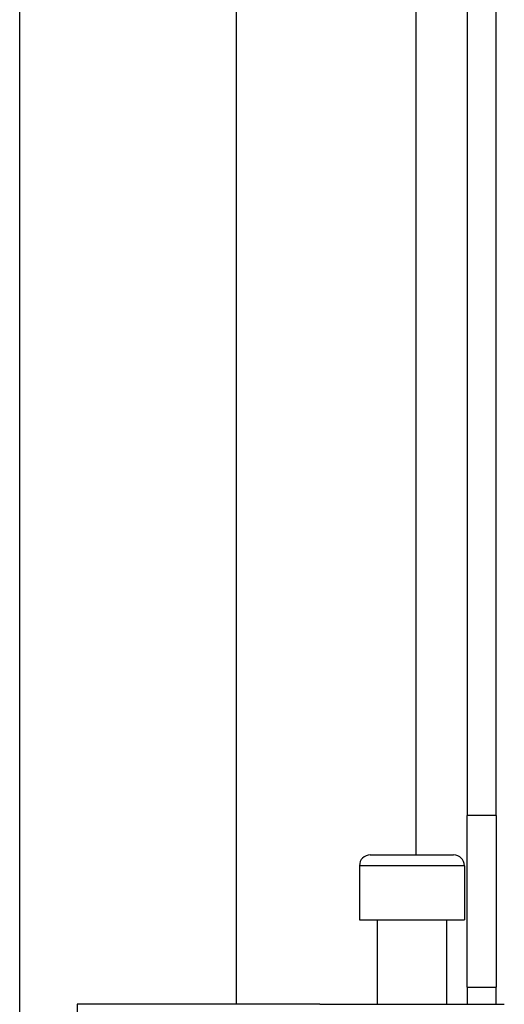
# Model space of a CAD drawing. Header units: inches. Extents: x 2 to 104, y 2 to 68.
# Tile 60 of 98: x 29.33 to 30.45, y 47.17 to 49.44. Entities that reach past the tile are written whole.
import ezdxf

# ---------------------------------------------------------------- set-up
doc = ezdxf.new("R2010")
doc.units = ezdxf.units.IN
doc.header["$LTSCALE"] = 6.250991
doc.header["$MEASUREMENT"] = 0
doc.layers.add('Visible Edges(ANSI)', color=7, linetype='Continuous', lineweight=25)
doc.layers.add('Visible Tangent Edges(ANSI)', color=7, linetype='Continuous', lineweight=25)

msp = doc.modelspace()

# ---------------------------------------------------------------- linework, layer by layer
at = {"layer": 'Visible Edges(ANSI)'}
for p, q in [((30.3632, 50.7954), (30.3632, 47.6087)), ((30.4304, 47.6087), (30.4304, 50.7954)), ((29.3312, 46.1391), (29.3312, 49.942)), ((29.8309, 49.942), (29.8309, 47.1734)), ((30.3632, 47.2128), (30.3632, 47.6087)), ((30.4304, 47.6087), (30.4304, 47.2128)), ((30.1401, 47.5182), (30.3324, 47.5182)), ((30.1151, 47.4932), (30.1151, 47.3683)), ((30.3574, 47.4932), (30.3574, 47.3683)), ((30.1151, 47.3683), (30.3574, 47.3683)), ((30.1563, 47.3683), (30.1563, 47.1734)), ((30.3162, 47.3683), (30.3162, 47.1734)), ((30.3632, 47.2128), (30.3632, 47.1734)), ((30.3632, 47.2128), (30.4304, 47.2128)), ((30.4304, 47.1734), (30.4304, 47.2128)), ((29.7421, 47.1734), (29.4636, 47.1734)), ((29.9318, 47.1734), (29.7421, 47.1734)), ((30.0236, 47.1734), (29.9318, 47.1734)), ((30.0236, 47.1734), (30.4492, 47.1734))]:
    msp.add_line(p, q, dxfattribs=at)
for centre, start, end in [((30.1401, 47.4932), 90, 180), ((30.3324, 47.4932), 0, 90)]:
    msp.add_arc(centre, 0.025, start, end, dxfattribs=at)
at = {"layer": 'Visible Tangent Edges(ANSI)'}
for p, q in [((30.2451, 50.7954), (30.2451, 47.5182)), ((30.4304, 47.6087), (30.3632, 47.6087)), ((30.3574, 47.4932), (30.1151, 47.4932)), ((29.4636, 47.1734), (29.4636, 46.7914))]:
    msp.add_line(p, q, dxfattribs=at)

doc.saveas('drawing.dxf')
